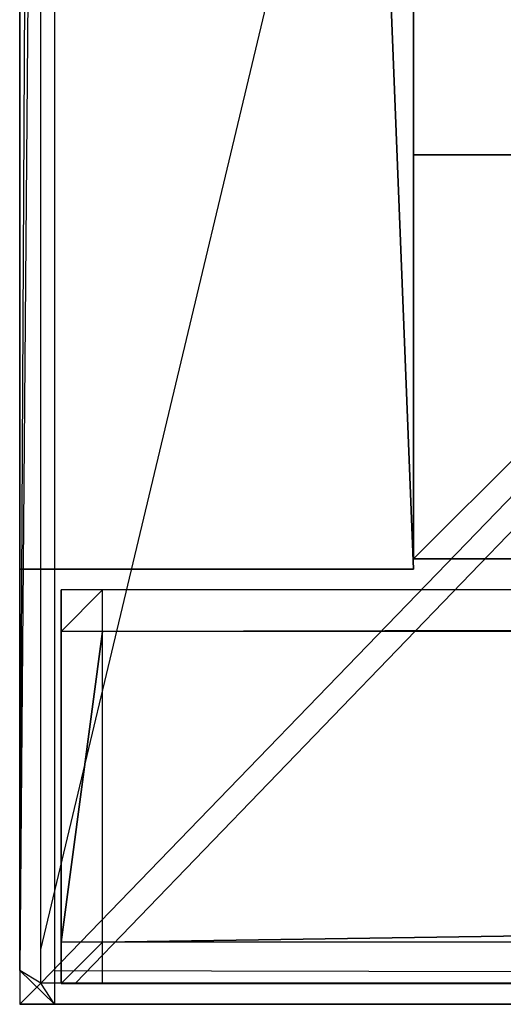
# Model space of a CAD drawing. Extents: x 0 to 1, y -0.5 to 0.
# Tile 1 of 25: x 0 to 0.0233, y -0.5 to -0.4525. Entities that reach past the tile are written whole.
import ezdxf

# ---------------------------------------------------------------- set-up
doc = ezdxf.new("R2010")
doc.units = 0
for name, color, linetype in [('L19_FRONT_LEGATO_S2S2_X_9960__Y', 7, 'CONTINUOUS'), ('L20_KORPUS_LEGATO_TV_X_9620__Y_', 7, 'CONTINUOUS'), ('L25_KORPUS_LEGATO_3_N_B12800___', 7, 'CONTINUOUS'), ('L27_KORPUS_LEGATO_BO_X_9620__Y_', 7, 'CONTINUOUS'), ('L28_KORPUS_LEGATO_SE_X_190__Y_4', 7, 'CONTINUOUS'), ('L29_PLATTE_LEGATO_N_B12800__0__', 7, 'CONTINUOUS'), ('L8_FRONT_LEGATO_S2S2_X_9960__Y_', 7, 'CONTINUOUS')]:
    doc.layers.add(name, color=color, linetype=linetype)

msp = doc.modelspace()

# ---------------------------------------------------------------- linework, layer by layer
at = {"layer": 'L19_FRONT_LEGATO_S2S2_X_9960__Y', "color": 8}
for points, invisible_edges in [([(0.002, -0.482, 0.51), (0.004, -0.48, 0.51), (0.002, -0.48, 0.51), (0.002, -0.482, 0.51)], 13), ([(0.004, -0.48, 0.51), (0.002, -0.482, 0.51), (0.004, -0.482, 0.51), (0.004, -0.48, 0.51)], 14), ([(0.004, -0.48, 0.37), (0.002, -0.482, 0.37), (0.002, -0.48, 0.37), (0.004, -0.48, 0.37)], 13), ([(0.002, -0.482, 0.37), (0.004, -0.48, 0.37), (0.004, -0.482, 0.37), (0.002, -0.482, 0.37)], 14), ([(0.002, -0.482, 0.51), (0.002, -0.48, 0.508), (0.002, -0.482, 0.508), (0.002, -0.482, 0.51)], 13), ([(0.002, -0.48, 0.508), (0.002, -0.482, 0.51), (0.002, -0.48, 0.51), (0.002, -0.48, 0.508)], 14), ([(0.002, -0.482, 0.508), (0.002, -0.48, 0.372), (0.002, -0.482, 0.372), (0.002, -0.482, 0.508)], 13), ([(0.002, -0.48, 0.372), (0.002, -0.482, 0.508), (0.002, -0.48, 0.508), (0.002, -0.48, 0.372)], 14), ([(0.002, -0.48, 0.372), (0.004, -0.48, 0.508), (0.004, -0.48, 0.372), (0.002, -0.48, 0.372)], 13), ([(0.004, -0.48, 0.508), (0.002, -0.48, 0.372), (0.002, -0.48, 0.508), (0.004, -0.48, 0.508)], 14), ([(0.002, -0.48, 0.37), (0.004, -0.48, 0.372), (0.004, -0.48, 0.37), (0.002, -0.48, 0.37)], 13), ([(0.004, -0.48, 0.372), (0.002, -0.48, 0.37), (0.002, -0.48, 0.372), (0.004, -0.48, 0.372)], 14), ([(0.002, -0.48, 0.508), (0.004, -0.48, 0.51), (0.004, -0.48, 0.508), (0.002, -0.48, 0.508)], 13), ([(0.004, -0.48, 0.51), (0.002, -0.48, 0.508), (0.002, -0.48, 0.51), (0.004, -0.48, 0.51)], 14), ([(0.002, -0.482, 0.372), (0.002, -0.48, 0.37), (0.002, -0.482, 0.37), (0.002, -0.482, 0.372)], 13), ([(0.002, -0.48, 0.37), (0.002, -0.482, 0.372), (0.002, -0.48, 0.372), (0.002, -0.48, 0.37)], 14), ([(0.004, -0.482, 0.51), (0.996, -0.48, 0.51), (0.004, -0.48, 0.51), (0.004, -0.482, 0.51)], 13), ([(0.996, -0.48, 0.51), (0.004, -0.482, 0.51), (0.996, -0.482, 0.51), (0.996, -0.48, 0.51)], 14), ([(0.996, -0.48, 0.37), (0.004, -0.482, 0.37), (0.004, -0.48, 0.37), (0.996, -0.48, 0.37)], 13), ([(0.004, -0.482, 0.37), (0.996, -0.48, 0.37), (0.996, -0.482, 0.37), (0.004, -0.482, 0.37)], 14), ([(0.004, -0.48, 0.508), (0.996, -0.48, 0.372), (0.004, -0.48, 0.372), (0.004, -0.48, 0.508)], 13), ([(0.996, -0.48, 0.372), (0.004, -0.48, 0.508), (0.996, -0.48, 0.508), (0.996, -0.48, 0.372)], 14), ([(0.004, -0.48, 0.51), (0.996, -0.48, 0.508), (0.004, -0.48, 0.508), (0.004, -0.48, 0.51)], 13), ([(0.996, -0.48, 0.508), (0.004, -0.48, 0.51), (0.996, -0.48, 0.51), (0.996, -0.48, 0.508)], 14), ([(0.004, -0.48, 0.372), (0.996, -0.48, 0.37), (0.004, -0.48, 0.37), (0.004, -0.48, 0.372)], 13), ([(0.996, -0.48, 0.37), (0.004, -0.48, 0.372), (0.996, -0.48, 0.372), (0.996, -0.48, 0.37)], 14), ([(0.002, -0.497, 0.508), (0.002, -0.482, 0.372), (0.002, -0.497, 0.372), (0.002, -0.497, 0.508)], 13), ([(0.002, -0.482, 0.372), (0.002, -0.497, 0.508), (0.002, -0.482, 0.508), (0.002, -0.482, 0.372)], 14), ([(0.002, -0.497, 0.372), (0.002, -0.482, 0.37), (0.002, -0.497, 0.37), (0.002, -0.497, 0.372)], 13), ([(0.002, -0.482, 0.37), (0.002, -0.497, 0.372), (0.002, -0.482, 0.372), (0.002, -0.482, 0.37)], 14), ([(0.004, -0.482, 0.37), (0.002, -0.497, 0.37), (0.002, -0.482, 0.37), (0.004, -0.482, 0.37)], 13), ([(0.002, -0.497, 0.37), (0.004, -0.482, 0.37), (0.004, -0.497, 0.37), (0.002, -0.497, 0.37)], 14), ([(0.002, -0.497, 0.51), (0.004, -0.482, 0.51), (0.002, -0.482, 0.51), (0.002, -0.497, 0.51)], 13), ([(0.004, -0.482, 0.51), (0.002, -0.497, 0.51), (0.004, -0.497, 0.51), (0.004, -0.482, 0.51)], 14), ([(0.002, -0.497, 0.51), (0.002, -0.482, 0.508), (0.002, -0.497, 0.508), (0.002, -0.497, 0.51)], 13), ([(0.002, -0.482, 0.508), (0.002, -0.497, 0.51), (0.002, -0.482, 0.51), (0.002, -0.482, 0.508)], 14), ([(0.996, -0.482, 0.37), (0.004, -0.497, 0.37), (0.004, -0.482, 0.37), (0.996, -0.482, 0.37)], 13), ([(0.004, -0.497, 0.37), (0.996, -0.482, 0.37), (0.996, -0.497, 0.37), (0.004, -0.497, 0.37)], 14), ([(0.004, -0.497, 0.51), (0.996, -0.482, 0.51), (0.004, -0.482, 0.51), (0.004, -0.497, 0.51)], 13), ([(0.996, -0.482, 0.51), (0.004, -0.497, 0.51), (0.996, -0.497, 0.51), (0.996, -0.482, 0.51)], 14), ([(0.002, -0.499, 0.508), (0.002, -0.497, 0.372), (0.002, -0.499, 0.372), (0.002, -0.499, 0.508)], 13), ([(0.002, -0.497, 0.372), (0.002, -0.499, 0.508), (0.002, -0.497, 0.508), (0.002, -0.497, 0.372)], 14), ([(0.002, -0.499, 0.51), (0.004, -0.497, 0.51), (0.002, -0.497, 0.51), (0.002, -0.499, 0.51)], 13), ([(0.004, -0.497, 0.51), (0.002, -0.499, 0.51), (0.004, -0.499, 0.51), (0.004, -0.497, 0.51)], 14), ([(0.004, -0.497, 0.37), (0.002, -0.499, 0.37), (0.002, -0.497, 0.37), (0.004, -0.497, 0.37)], 13), ([(0.002, -0.499, 0.37), (0.004, -0.497, 0.37), (0.004, -0.499, 0.37), (0.002, -0.499, 0.37)], 14), ([(0.002, -0.499, 0.51), (0.002, -0.497, 0.508), (0.002, -0.499, 0.508), (0.002, -0.499, 0.51)], 13), ([(0.002, -0.497, 0.508), (0.002, -0.499, 0.51), (0.002, -0.497, 0.51), (0.002, -0.497, 0.508)], 14), ([(0.002, -0.499, 0.372), (0.002, -0.497, 0.37), (0.002, -0.499, 0.37), (0.002, -0.499, 0.372)], 13), ([(0.002, -0.497, 0.37), (0.002, -0.499, 0.372), (0.002, -0.497, 0.372), (0.002, -0.497, 0.37)], 14), ([(0.996, -0.497, 0.37), (0.004, -0.499, 0.37), (0.004, -0.497, 0.37), (0.996, -0.497, 0.37)], 13), ([(0.004, -0.499, 0.37), (0.996, -0.497, 0.37), (0.996, -0.499, 0.37), (0.004, -0.499, 0.37)], 14), ([(0.004, -0.499, 0.51), (0.996, -0.497, 0.51), (0.004, -0.497, 0.51), (0.004, -0.499, 0.51)], 13), ([(0.996, -0.497, 0.51), (0.004, -0.499, 0.51), (0.996, -0.499, 0.51), (0.996, -0.497, 0.51)], 14), ([(0.004, -0.499, 0.508), (0.002, -0.499, 0.372), (0.004, -0.499, 0.372), (0.004, -0.499, 0.508)], 13), ([(0.002, -0.499, 0.372), (0.004, -0.499, 0.508), (0.002, -0.499, 0.508), (0.002, -0.499, 0.372)], 14), ([(0.004, -0.499, 0.372), (0.002, -0.499, 0.37), (0.004, -0.499, 0.37), (0.004, -0.499, 0.372)], 13), ([(0.002, -0.499, 0.37), (0.004, -0.499, 0.372), (0.002, -0.499, 0.372), (0.002, -0.499, 0.37)], 14), ([(0.004, -0.499, 0.51), (0.002, -0.499, 0.508), (0.004, -0.499, 0.508), (0.004, -0.499, 0.51)], 13), ([(0.002, -0.499, 0.508), (0.004, -0.499, 0.51), (0.002, -0.499, 0.51), (0.002, -0.499, 0.508)], 14), ([(0.996, -0.499, 0.372), (0.004, -0.499, 0.508), (0.004, -0.499, 0.372), (0.996, -0.499, 0.372)], 13), ([(0.004, -0.499, 0.508), (0.996, -0.499, 0.372), (0.996, -0.499, 0.508), (0.004, -0.499, 0.508)], 14), ([(0.996, -0.499, 0.37), (0.004, -0.499, 0.372), (0.004, -0.499, 0.37), (0.996, -0.499, 0.37)], 13), ([(0.004, -0.499, 0.372), (0.996, -0.499, 0.37), (0.996, -0.499, 0.372), (0.004, -0.499, 0.372)], 14), ([(0.996, -0.499, 0.508), (0.004, -0.499, 0.51), (0.004, -0.499, 0.508), (0.996, -0.499, 0.508)], 13), ([(0.004, -0.499, 0.51), (0.996, -0.499, 0.508), (0.996, -0.499, 0.51), (0.004, -0.499, 0.51)], 14)]:
    msp.add_3dface(points, dxfattribs=dict(at, invisible_edges=invisible_edges))
at = {"layer": 'L20_KORPUS_LEGATO_TV_X_9620__Y_', "color": 8}
for points, invisible_edges in [([(0.019, -0.459, 0.37), (0.019, -0.44, 0.3), (0.019, -0.459, 0.3), (0.019, -0.459, 0.37)], 13), ([(0.019, -0.44, 0.3), (0.019, -0.459, 0.37), (0.019, -0.44, 0.37), (0.019, -0.44, 0.3)], 14), ([(0.019, -0.44, 0.3), (0.981, -0.459, 0.3), (0.019, -0.459, 0.3), (0.019, -0.44, 0.3)], 13), ([(0.981, -0.459, 0.3), (0.019, -0.44, 0.3), (0.981, -0.44, 0.3), (0.981, -0.459, 0.3)], 14), ([(0.981, -0.459, 0.37), (0.019, -0.44, 0.37), (0.019, -0.459, 0.37), (0.981, -0.459, 0.37)], 13), ([(0.019, -0.44, 0.37), (0.981, -0.459, 0.37), (0.981, -0.44, 0.37), (0.019, -0.44, 0.37)], 14), ([(0.981, -0.459, 0.37), (0.019, -0.459, 0.3), (0.981, -0.459, 0.3), (0.981, -0.459, 0.37)], 13), ([(0.019, -0.459, 0.3), (0.981, -0.459, 0.37), (0.019, -0.459, 0.37), (0.019, -0.459, 0.3)], 14)]:
    msp.add_3dface(points, dxfattribs=dict(at, invisible_edges=invisible_edges))
at = {"layer": 'L25_KORPUS_LEGATO_3_N_B12800___', "color": 8}
for points, invisible_edges in [([(0.079, -0.4185, 0.483), (0.019, -0.4785, 0.483), (0.019, 0, 0.483), (0.079, -0.4185, 0.483)], 13), ([(0.019, -0.4785, 0.502), (0.019, 0, 0.483), (0.019, -0.4785, 0.483), (0.019, -0.4785, 0.502)], 13), ([(0.019, 0, 0.483), (0.019, -0.4785, 0.502), (0.019, 0, 0.502), (0.019, 0, 0.483)], 14), ([(0.079, -0.4185, 0.502), (0.019, 0, 0.502), (0.019, -0.4785, 0.502), (0.079, -0.4185, 0.502)], 13), ([(0.019, -0.4785, 0.483), (0.079, -0.4185, 0.483), (0.981, -0.4785, 0.483), (0.019, -0.4785, 0.483)], 10), ([(0.981, -0.4785, 0.502), (0.079, -0.4185, 0.502), (0.019, -0.4785, 0.502), (0.981, -0.4785, 0.502)], 13), ([(0.981, -0.4785, 0.502), (0.019, -0.4785, 0.483), (0.981, -0.4785, 0.483), (0.981, -0.4785, 0.502)], 13), ([(0.019, -0.4785, 0.483), (0.981, -0.4785, 0.502), (0.019, -0.4785, 0.502), (0.019, -0.4785, 0.483)], 14)]:
    msp.add_3dface(points, dxfattribs=dict(at, invisible_edges=invisible_edges))
at = {"layer": 'L27_KORPUS_LEGATO_BO_X_9620__Y_', "color": 8}
for points, invisible_edges in [([(0.019, -0.4785, 0.02), (0.019, -0.069, 0.001), (0.019, -0.4785, 0.001), (0.019, -0.4785, 0.02)], 13), ([(0.019, -0.069, 0.001), (0.019, -0.4785, 0.02), (0.019, -0.069, 0.02), (0.019, -0.069, 0.001)], 14), ([(0.981, -0.4785, 0.02), (0.019, -0.069, 0.02), (0.019, -0.4785, 0.02), (0.981, -0.4785, 0.02)], 13), ([(0.019, -0.069, 0.02), (0.981, -0.4785, 0.02), (0.981, -0.069, 0.02), (0.019, -0.069, 0.02)], 14), ([(0.019, -0.069, 0.001), (0.981, -0.4785, 0.001), (0.019, -0.4785, 0.001), (0.019, -0.069, 0.001)], 13), ([(0.981, -0.4785, 0.001), (0.019, -0.069, 0.001), (0.981, -0.069, 0.001), (0.981, -0.4785, 0.001)], 14), ([(0.981, -0.4785, 0.02), (0.019, -0.4785, 0.001), (0.981, -0.4785, 0.001), (0.981, -0.4785, 0.02)], 13), ([(0.019, -0.4785, 0.001), (0.981, -0.4785, 0.02), (0.019, -0.4785, 0.02), (0.019, -0.4785, 0.001)], 14)]:
    msp.add_3dface(points, dxfattribs=dict(at, invisible_edges=invisible_edges))
at = {"layer": 'L28_KORPUS_LEGATO_SE_X_190__Y_4', "color": 8}
for points, invisible_edges in [([(0.019, -0.479, 0.51), (0, 0, 0.51), (0, -0.479, 0.51), (0.019, -0.479, 0.51)], 13), ([(0, 0, 0.51), (0.019, -0.479, 0.51), (0.019, 0, 0.51), (0, 0, 0.51)], 14), ([(0, 0), (0.019, -0.479), (0, -0.479), (0, 0)], 13), ([(0.019, -0.479), (0, 0), (0.019, 0), (0.019, -0.479)], 14), ([(0, -0.479, 0.51), (0, 0), (0, -0.479), (0, -0.479, 0.51)], 13), ([(0, 0), (0, -0.479, 0.51), (0, 0, 0.51), (0, 0)], 14), ([(0.019, 0), (0.019, -0.479, 0.51), (0.019, -0.479), (0.019, 0)], 13), ([(0.019, -0.479, 0.51), (0.019, 0), (0.019, 0, 0.51), (0.019, -0.479, 0.51)], 14), ([(0.019, -0.479, 0.51), (0, -0.479), (0.019, -0.479), (0.019, -0.479, 0.51)], 13), ([(0, -0.479), (0.019, -0.479, 0.51), (0, -0.479, 0.51), (0, -0.479)], 14)]:
    msp.add_3dface(points, dxfattribs=dict(at, invisible_edges=invisible_edges))
at = {"layer": 'L29_PLATTE_LEGATO_N_B12800__0__', "color": 8}
for points, invisible_edges in [([(0, -0.498375, 0.55), (0, -0.300523, 0.548361), (0, -0.498375, 0.548361), (0, -0.498375, 0.55)], 13), ([(0, -0.300523, 0.548361), (0, -0.498375, 0.55), (0, -0.300523, 0.55), (0, -0.300523, 0.548361)], 14), ([(0, -0.498375, 0.544378), (0, -0.300523, 0.5432), (0, -0.498375, 0.5432), (0, -0.498375, 0.544378)], 13), ([(0, -0.300523, 0.5432), (0, -0.498375, 0.544378), (0, -0.300523, 0.544378), (0, -0.300523, 0.5432)], 14), ([(0.001013, -0.300523, 0.542564), (0, -0.498375, 0.5432), (0, -0.300523, 0.5432), (0.001013, -0.300523, 0.542564)], 13), ([(0, -0.498375, 0.5432), (0.001013, -0.300523, 0.542564), (0.001013, -0.497362, 0.542564), (0, -0.498375, 0.5432)], 14), ([(0, -0.498375, 0.55), (0.001678, -0.300523, 0.55), (0, -0.300523, 0.55), (0, -0.498375, 0.55)], 13), ([(0.001678, -0.300523, 0.55), (0, -0.498375, 0.55), (0.001678, -0.498375, 0.55), (0.001678, -0.300523, 0.55)], 14), ([(0, -0.498375, 0.548361), (0, -0.300523, 0.544378), (0, -0.498375, 0.544378), (0, -0.498375, 0.548361)], 13), ([(0, -0.300523, 0.544378), (0, -0.498375, 0.548361), (0, -0.300523, 0.548361), (0, -0.300523, 0.544378)], 14), ([(0.048041, -0.300523, 0.513069), (0.001013, -0.497362, 0.542564), (0.001013, -0.300523, 0.542564), (0.048041, -0.300523, 0.513069)], 13), ([(0.001013, -0.497362, 0.542564), (0.048041, -0.300523, 0.513069), (0.048041, -0.450334, 0.513069), (0.001013, -0.497362, 0.542564)], 14), ([(0.99808, -0.498375, 0.55), (0.001678, -0.300523, 0.55), (0.001678, -0.498375, 0.55), (0.99808, -0.498375, 0.55)], 13), ([(0.001678, -0.300523, 0.55), (0.99808, -0.498375, 0.55), (0.664443, -0.385801, 0.55), (0.001678, -0.300523, 0.55)], 10), ([(0.048041, -0.450334, 0.513069), (0.001013, -0.498987, 0.542564), (0.001013, -0.497362, 0.542564), (0.048041, -0.450334, 0.513069)], 13), ([(0.001013, -0.498987, 0.542564), (0.048041, -0.450334, 0.513069), (0.048041, -0.451959, 0.513069), (0.001013, -0.498987, 0.542564)], 14), ([(0.048041, -0.451959, 0.513069), (0.002692, -0.498987, 0.542564), (0.001013, -0.498987, 0.542564), (0.048041, -0.451959, 0.513069)], 13), ([(0.002692, -0.498987, 0.542564), (0.048041, -0.451959, 0.513069), (0.049719, -0.451959, 0.513069), (0.002692, -0.498987, 0.542564)], 14), ([(0.049719, -0.451959, 0.513069), (0.997067, -0.498987, 0.542564), (0.002692, -0.498987, 0.542564), (0.049719, -0.451959, 0.513069)], 13), ([(0.001013, -0.498987, 0.542564), (0, -0.498375, 0.5432), (0.001013, -0.497362, 0.542564), (0.001013, -0.498987, 0.542564)], 14), ([(0, -0.498375, 0.5432), (0.001013, -0.498987, 0.542564), (0, -0.5, 0.5432), (0, -0.498375, 0.5432)], 13), ([(0.001678, -0.5, 0.55), (0, -0.498375, 0.55), (0, -0.5, 0.55), (0.001678, -0.5, 0.55)], 13), ([(0, -0.498375, 0.55), (0.001678, -0.5, 0.55), (0.001678, -0.498375, 0.55), (0, -0.498375, 0.55)], 14), ([(0, -0.5, 0.55), (0, -0.498375, 0.548361), (0, -0.5, 0.548361), (0, -0.5, 0.55)], 13), ([(0, -0.498375, 0.548361), (0, -0.5, 0.55), (0, -0.498375, 0.55), (0, -0.498375, 0.548361)], 14), ([(0, -0.5, 0.548361), (0, -0.498375, 0.544378), (0, -0.5, 0.544378), (0, -0.5, 0.548361)], 13), ([(0, -0.498375, 0.544378), (0, -0.5, 0.548361), (0, -0.498375, 0.548361), (0, -0.498375, 0.544378)], 14), ([(0, -0.5, 0.544378), (0, -0.498375, 0.5432), (0, -0.5, 0.5432), (0, -0.5, 0.544378)], 13), ([(0, -0.498375, 0.5432), (0, -0.5, 0.544378), (0, -0.498375, 0.544378), (0, -0.498375, 0.5432)], 14), ([(0.99808, -0.5, 0.55), (0.001678, -0.498375, 0.55), (0.001678, -0.5, 0.55), (0.99808, -0.5, 0.55)], 13), ([(0.001678, -0.498375, 0.55), (0.99808, -0.5, 0.55), (0.99808, -0.498375, 0.55), (0.001678, -0.498375, 0.55)], 14), ([(0.001013, -0.498987, 0.542564), (0.001678, -0.5, 0.5432), (0, -0.5, 0.5432), (0.001013, -0.498987, 0.542564)], 13), ([(0.001678, -0.5, 0.5432), (0.001013, -0.498987, 0.542564), (0.002692, -0.498987, 0.542564), (0.001678, -0.5, 0.5432)], 14), ([(0.002692, -0.498987, 0.542564), (0.99808, -0.5, 0.5432), (0.001678, -0.5, 0.5432), (0.002692, -0.498987, 0.542564)], 13), ([(0.99808, -0.5, 0.5432), (0.002692, -0.498987, 0.542564), (0.997067, -0.498987, 0.542564), (0.99808, -0.5, 0.5432)], 14), ([(0.001678, -0.5, 0.548361), (0, -0.5, 0.544378), (0.001678, -0.5, 0.544378), (0.001678, -0.5, 0.548361)], 13), ([(0, -0.5, 0.544378), (0.001678, -0.5, 0.548361), (0, -0.5, 0.548361), (0, -0.5, 0.544378)], 14), ([(0.001678, -0.5, 0.544378), (0, -0.5, 0.5432), (0.001678, -0.5, 0.5432), (0.001678, -0.5, 0.544378)], 13), ([(0, -0.5, 0.5432), (0.001678, -0.5, 0.544378), (0, -0.5, 0.544378), (0, -0.5, 0.5432)], 14), ([(0.001678, -0.5, 0.55), (0, -0.5, 0.548361), (0.001678, -0.5, 0.548361), (0.001678, -0.5, 0.55)], 13), ([(0, -0.5, 0.548361), (0.001678, -0.5, 0.55), (0, -0.5, 0.55), (0, -0.5, 0.548361)], 14), ([(0.99808, -0.5, 0.548361), (0.001678, -0.5, 0.544378), (0.99808, -0.5, 0.544378), (0.99808, -0.5, 0.548361)], 13), ([(0.001678, -0.5, 0.544378), (0.99808, -0.5, 0.548361), (0.001678, -0.5, 0.548361), (0.001678, -0.5, 0.544378)], 14), ([(0.99808, -0.5, 0.55), (0.001678, -0.5, 0.548361), (0.99808, -0.5, 0.548361), (0.99808, -0.5, 0.55)], 13), ([(0.001678, -0.5, 0.548361), (0.99808, -0.5, 0.55), (0.001678, -0.5, 0.55), (0.001678, -0.5, 0.548361)], 14), ([(0.99808, -0.5, 0.544378), (0.001678, -0.5, 0.5432), (0.99808, -0.5, 0.5432), (0.99808, -0.5, 0.544378)], 13), ([(0.001678, -0.5, 0.5432), (0.99808, -0.5, 0.544378), (0.001678, -0.5, 0.544378), (0.001678, -0.5, 0.5432)], 14)]:
    msp.add_3dface(points, dxfattribs=dict(at, invisible_edges=invisible_edges))
at = {"layer": 'L8_FRONT_LEGATO_S2S2_X_9960__Y_', "color": 8}
for points, invisible_edges in [([(0.002, -0.482, 0.34), (0.004, -0.48, 0.34), (0.002, -0.48, 0.34), (0.002, -0.482, 0.34)], 13), ([(0.004, -0.48, 0.34), (0.002, -0.482, 0.34), (0.004, -0.482, 0.34), (0.004, -0.48, 0.34)], 14), ([(0.004, -0.48), (0.002, -0.482), (0.002, -0.48), (0.004, -0.48)], 13), ([(0.002, -0.482), (0.004, -0.48), (0.004, -0.482), (0.002, -0.482)], 14), ([(0.002, -0.482, 0.34), (0.002, -0.48, 0.338), (0.002, -0.482, 0.338), (0.002, -0.482, 0.34)], 13), ([(0.002, -0.48, 0.338), (0.002, -0.482, 0.34), (0.002, -0.48, 0.34), (0.002, -0.48, 0.338)], 14), ([(0.002, -0.482, 0.338), (0.002, -0.48, 0.002), (0.002, -0.482, 0.002), (0.002, -0.482, 0.338)], 13), ([(0.002, -0.48, 0.002), (0.002, -0.482, 0.338), (0.002, -0.48, 0.338), (0.002, -0.48, 0.002)], 14), ([(0.002, -0.48, 0.002), (0.004, -0.48, 0.338), (0.004, -0.48, 0.002), (0.002, -0.48, 0.002)], 13), ([(0.004, -0.48, 0.338), (0.002, -0.48, 0.002), (0.002, -0.48, 0.338), (0.004, -0.48, 0.338)], 14), ([(0.002, -0.48), (0.004, -0.48, 0.002), (0.004, -0.48), (0.002, -0.48)], 13), ([(0.004, -0.48, 0.002), (0.002, -0.48), (0.002, -0.48, 0.002), (0.004, -0.48, 0.002)], 14), ([(0.002, -0.48, 0.338), (0.004, -0.48, 0.34), (0.004, -0.48, 0.338), (0.002, -0.48, 0.338)], 13), ([(0.004, -0.48, 0.34), (0.002, -0.48, 0.338), (0.002, -0.48, 0.34), (0.004, -0.48, 0.34)], 14), ([(0.002, -0.482, 0.002), (0.002, -0.48), (0.002, -0.482), (0.002, -0.482, 0.002)], 13), ([(0.002, -0.48), (0.002, -0.482, 0.002), (0.002, -0.48, 0.002), (0.002, -0.48)], 14), ([(0.004, -0.482, 0.34), (0.996, -0.48, 0.34), (0.004, -0.48, 0.34), (0.004, -0.482, 0.34)], 13), ([(0.996, -0.48, 0.34), (0.004, -0.482, 0.34), (0.996, -0.482, 0.34), (0.996, -0.48, 0.34)], 14), ([(0.996, -0.48), (0.004, -0.482), (0.004, -0.48), (0.996, -0.48)], 13), ([(0.004, -0.482), (0.996, -0.48), (0.996, -0.482), (0.004, -0.482)], 14), ([(0.004, -0.48, 0.338), (0.996, -0.48, 0.002), (0.004, -0.48, 0.002), (0.004, -0.48, 0.338)], 13), ([(0.996, -0.48, 0.002), (0.004, -0.48, 0.338), (0.996, -0.48, 0.338), (0.996, -0.48, 0.002)], 14), ([(0.004, -0.48, 0.34), (0.996, -0.48, 0.338), (0.004, -0.48, 0.338), (0.004, -0.48, 0.34)], 13), ([(0.996, -0.48, 0.338), (0.004, -0.48, 0.34), (0.996, -0.48, 0.34), (0.996, -0.48, 0.338)], 14), ([(0.004, -0.48, 0.002), (0.996, -0.48), (0.004, -0.48), (0.004, -0.48, 0.002)], 13), ([(0.996, -0.48), (0.004, -0.48, 0.002), (0.996, -0.48, 0.002), (0.996, -0.48)], 14), ([(0.002, -0.497, 0.338), (0.002, -0.482, 0.002), (0.002, -0.497, 0.002), (0.002, -0.497, 0.338)], 13), ([(0.002, -0.482, 0.002), (0.002, -0.497, 0.338), (0.002, -0.482, 0.338), (0.002, -0.482, 0.002)], 14), ([(0.002, -0.497, 0.002), (0.002, -0.482), (0.002, -0.497), (0.002, -0.497, 0.002)], 13), ([(0.002, -0.482), (0.002, -0.497, 0.002), (0.002, -0.482, 0.002), (0.002, -0.482)], 14), ([(0.004, -0.482), (0.002, -0.497), (0.002, -0.482), (0.004, -0.482)], 13), ([(0.002, -0.497), (0.004, -0.482), (0.004, -0.497), (0.002, -0.497)], 14), ([(0.002, -0.497, 0.34), (0.004, -0.482, 0.34), (0.002, -0.482, 0.34), (0.002, -0.497, 0.34)], 13), ([(0.004, -0.482, 0.34), (0.002, -0.497, 0.34), (0.004, -0.497, 0.34), (0.004, -0.482, 0.34)], 14), ([(0.002, -0.497, 0.34), (0.002, -0.482, 0.338), (0.002, -0.497, 0.338), (0.002, -0.497, 0.34)], 13), ([(0.002, -0.482, 0.338), (0.002, -0.497, 0.34), (0.002, -0.482, 0.34), (0.002, -0.482, 0.338)], 14), ([(0.996, -0.482), (0.004, -0.497), (0.004, -0.482), (0.996, -0.482)], 13), ([(0.004, -0.497), (0.996, -0.482), (0.996, -0.497), (0.004, -0.497)], 14), ([(0.004, -0.497, 0.34), (0.996, -0.482, 0.34), (0.004, -0.482, 0.34), (0.004, -0.497, 0.34)], 13), ([(0.996, -0.482, 0.34), (0.004, -0.497, 0.34), (0.996, -0.497, 0.34), (0.996, -0.482, 0.34)], 14), ([(0.002, -0.499, 0.338), (0.002, -0.497, 0.002), (0.002, -0.499, 0.002), (0.002, -0.499, 0.338)], 13), ([(0.002, -0.497, 0.002), (0.002, -0.499, 0.338), (0.002, -0.497, 0.338), (0.002, -0.497, 0.002)], 14), ([(0.002, -0.499, 0.34), (0.004, -0.497, 0.34), (0.002, -0.497, 0.34), (0.002, -0.499, 0.34)], 13), ([(0.004, -0.497, 0.34), (0.002, -0.499, 0.34), (0.004, -0.499, 0.34), (0.004, -0.497, 0.34)], 14), ([(0.004, -0.497), (0.002, -0.499), (0.002, -0.497), (0.004, -0.497)], 13), ([(0.002, -0.499), (0.004, -0.497), (0.004, -0.499), (0.002, -0.499)], 14), ([(0.002, -0.499, 0.34), (0.002, -0.497, 0.338), (0.002, -0.499, 0.338), (0.002, -0.499, 0.34)], 13), ([(0.002, -0.497, 0.338), (0.002, -0.499, 0.34), (0.002, -0.497, 0.34), (0.002, -0.497, 0.338)], 14), ([(0.002, -0.499, 0.002), (0.002, -0.497), (0.002, -0.499), (0.002, -0.499, 0.002)], 13), ([(0.002, -0.497), (0.002, -0.499, 0.002), (0.002, -0.497, 0.002), (0.002, -0.497)], 14), ([(0.996, -0.497), (0.004, -0.499), (0.004, -0.497), (0.996, -0.497)], 13), ([(0.004, -0.499), (0.996, -0.497), (0.996, -0.499), (0.004, -0.499)], 14), ([(0.004, -0.499, 0.34), (0.996, -0.497, 0.34), (0.004, -0.497, 0.34), (0.004, -0.499, 0.34)], 13), ([(0.996, -0.497, 0.34), (0.004, -0.499, 0.34), (0.996, -0.499, 0.34), (0.996, -0.497, 0.34)], 14), ([(0.004, -0.499, 0.338), (0.002, -0.499, 0.002), (0.004, -0.499, 0.002), (0.004, -0.499, 0.338)], 13), ([(0.002, -0.499, 0.002), (0.004, -0.499, 0.338), (0.002, -0.499, 0.338), (0.002, -0.499, 0.002)], 14), ([(0.004, -0.499, 0.002), (0.002, -0.499), (0.004, -0.499), (0.004, -0.499, 0.002)], 13), ([(0.002, -0.499), (0.004, -0.499, 0.002), (0.002, -0.499, 0.002), (0.002, -0.499)], 14), ([(0.004, -0.499, 0.34), (0.002, -0.499, 0.338), (0.004, -0.499, 0.338), (0.004, -0.499, 0.34)], 13), ([(0.002, -0.499, 0.338), (0.004, -0.499, 0.34), (0.002, -0.499, 0.34), (0.002, -0.499, 0.338)], 14), ([(0.996, -0.499, 0.002), (0.004, -0.499, 0.338), (0.004, -0.499, 0.002), (0.996, -0.499, 0.002)], 13), ([(0.004, -0.499, 0.338), (0.996, -0.499, 0.002), (0.996, -0.499, 0.338), (0.004, -0.499, 0.338)], 14), ([(0.996, -0.499), (0.004, -0.499, 0.002), (0.004, -0.499), (0.996, -0.499)], 13), ([(0.004, -0.499, 0.002), (0.996, -0.499), (0.996, -0.499, 0.002), (0.004, -0.499, 0.002)], 14), ([(0.996, -0.499, 0.338), (0.004, -0.499, 0.34), (0.004, -0.499, 0.338), (0.996, -0.499, 0.338)], 13), ([(0.004, -0.499, 0.34), (0.996, -0.499, 0.338), (0.996, -0.499, 0.34), (0.004, -0.499, 0.34)], 14)]:
    msp.add_3dface(points, dxfattribs=dict(at, invisible_edges=invisible_edges))

doc.saveas('drawing.dxf')
